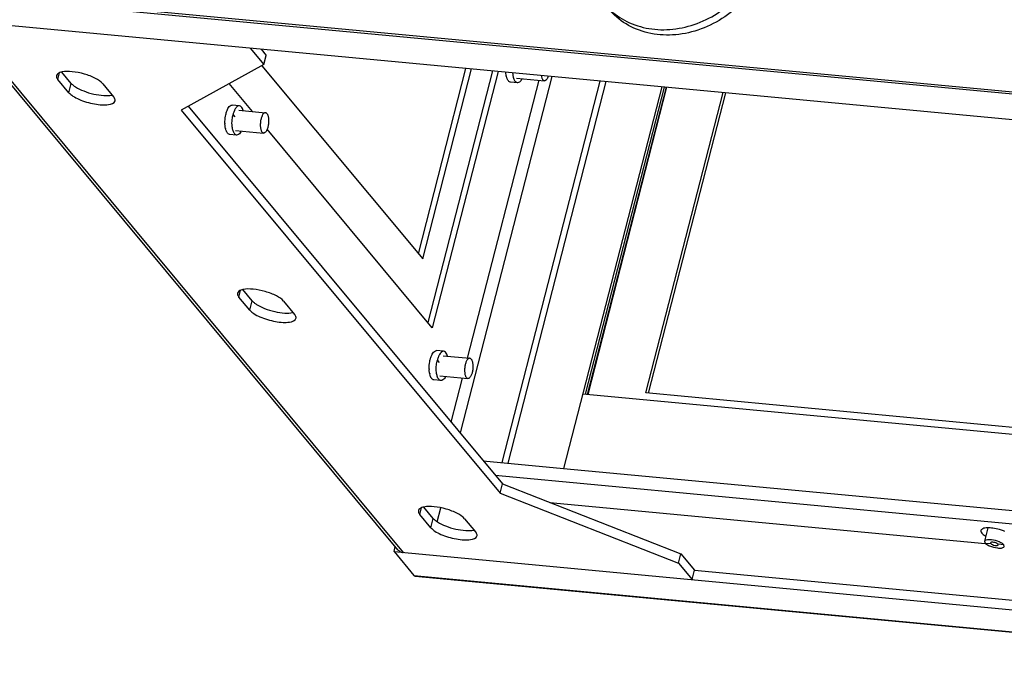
# Model space of a CAD drawing. Header units: millimetres. Extents: x -1 to 421, y -1 to 298.
# Tile 3 of 26: x 61 to 110, y 40 to 71. Entities that reach past the tile are written whole.
import ezdxf

# ---------------------------------------------------------------- set-up
doc = ezdxf.new("R2010")
doc.units = ezdxf.units.MM
doc.header["$LTSCALE"] = 23.1
doc.layers.get('0').update_dxf_attribs({"linetype": 'CONTINUOUS'})
for name, color, linetype in [('002___PRT_ALL_AXES', 7, 'CONTINUOUS'), ('02___PRT_ALL_AXES', 7, 'CONTINUOUS'), ('ROUNDS', 7, 'CONTINUOUS')]:
    doc.layers.add(name, color=color, linetype=linetype)

msp = doc.modelspace()

# ---------------------------------------------------------------- linework, layer by layer
at = {"color": 3, "linetype": 'CONTINUOUS'}
for p, q in [((56.9029, 72.4158), (149.2381, 63.7444)), ((57.0036, 72.2948), (149.3387, 63.6235)), ((150.4797, 62.2524), (58.1445, 70.9237)), ((79.9776, 45.0062), (58.4334, 70.8966)), ((72.743, 69.5527), (73.4141, 68.7462)), ((73.4141, 68.7462), (69.3763, 66.5232)), ((80.9798, 59.4921), (83.3123, 68.5602)), ((63.8735, 67.3745), (63.3366, 68.0197)), ((84.6155, 68.4378), (81.4496, 56.1298)), ((65.5264, 67.8141), (66.0633, 67.1689)), ((89.1578, 52.617), (93.0241, 67.6481)), ((93.1099, 67.6401), (89.2436, 52.6089)), ((92.2475, 52.6681), (96.0281, 67.366)), ((69.3763, 66.5232), (84.9801, 47.7715)), ((72.7325, 56.7284), (72.1956, 57.3736)), ((74.3854, 57.168), (74.9223, 56.5228)), ((84.1595, 49.3541), (88.0918, 48.9848)), ((84.9801, 47.7715), (93.7159, 44.3489)), ((81.5915, 46.0823), (81.0546, 46.7275)), ((83.2444, 46.5219), (83.7813, 45.8767)), ((108.8673, 46.0724), (108.6982, 45.415)), ((108.6982, 45.415), (108.7262, 45.3333)), ((79.7886, 44.9133), (172.1237, 36.242)), ((79.7886, 44.9133), (80.7618, 43.7439)), ((109.6666, 45.1658), (109.6386, 45.2476)), ((93.7159, 44.3489), (94.3871, 43.5424)), ((173.1673, 35.0303), (80.8322, 43.7016))]:
    msp.add_line(p, q, dxfattribs=at)
at = {"color": 9, "linetype": 'CONTINUOUS'}
for p, q in [((58.6007, 70.8809), (80.2448, 44.8705)), ((63.3366, 68.0197), (63.4192, 68.3409)), ((63.8735, 67.3745), (63.9907, 67.8301)), ((90.1582, 67.9173), (85.3546, 49.2419)), ((72.0113, 66.1864), (71.9107, 66.3073)), ((72.1956, 57.3736), (72.2782, 57.6948)), ((72.7325, 56.7284), (72.8497, 57.184)), ((82.0112, 54.1692), (81.9106, 54.2901)), ((88.0918, 48.9848), (159.533, 42.2756)), ((84.7484, 48.6464), (160.122, 41.5679)), ((81.0546, 46.7275), (81.1372, 47.0487)), ((81.5915, 46.0823), (81.7087, 46.5379)), ((108.7262, 45.3333), (108.9999, 45.3075)), ((109.6386, 45.2476), (109.3649, 45.2733)), ((80.7618, 43.7439), (173.0969, 35.0725))]:
    msp.add_line(p, q, dxfattribs=at)
at = {"color": 7, "linetype": 'CONTINUOUS'}
for p, q in [((73.2813, 69.5022), (73.5313, 69.2018)), ((73.4141, 68.7462), (73.5313, 69.2018)), ((73.3215, 68.6953), (81.194, 59.2347)), ((81.194, 59.2347), (83.586, 68.5345)), ((63.9907, 67.8301), (63.529, 68.3849)), ((84.8892, 68.4121), (81.6638, 55.8724)), ((87.5108, 68.1659), (83.0232, 50.7195)), ((83.39, 54.3858), (86.8872, 67.9821)), ((72.8595, 66.4528), (71.7249, 67.8162)), ((89.8686, 67.9445), (85.0649, 49.2691)), ((85.8343, 67.86), (85.4876, 67.8925)), ((92.8954, 67.6602), (88.0918, 48.9848)), ((89.2865, 52.6049), (93.1528, 67.636)), ((92.1188, 52.6801), (95.8994, 67.3781)), ((69.7166, 66.7106), (85.0973, 48.2271)), ((72.2196, 66.7338), (71.8729, 66.7664)), ((81.6638, 55.8724), (73.5808, 65.5859)), ((72.085, 65.3001), (71.7383, 65.3327)), ((72.8497, 57.184), (72.388, 57.7388)), ((82.2195, 54.7166), (81.8728, 54.7492)), ((82.0849, 53.283), (81.7382, 53.3155)), ((82.583, 51.2485), (83.1377, 53.405)), ((89.0291, 52.6291), (156.164, 46.3243)), ((128.1587, 49.2956), (92.1188, 52.6801)), ((84.9801, 47.7715), (85.0973, 48.2271)), ((85.0973, 48.2271), (93.8331, 44.8044)), ((87.4187, 47.3175), (108.7246, 45.3167)), ((81.7087, 46.5379), (81.247, 47.0927)), ((81.9051, 46.3723), (82.0801, 47.0526)), ((108.9887, 45.3403), (108.9999, 45.3075)), ((79.7886, 44.9133), (79.8515, 45.1578)), ((109.3761, 45.2406), (109.3649, 45.2733)), ((93.7159, 44.3489), (93.8331, 44.8044)), ((93.8331, 44.8044), (94.5042, 43.9979)), ((94.3871, 43.5424), (94.5042, 43.9979)), ((94.5042, 43.9979), (157.1042, 38.119))]:
    msp.add_line(p, q, dxfattribs=at)
for centre, radius, start, end in [((86.284, 68.4011), 1.0189, 191.31342, 192.10557), ((64.9222, 68.778), 1.3353, 233.95358, 236.97917), ((73.1074, 65.9107), 1.5965, 181.13391, 182.20609), ((72.5346, 65.8412), 1.0188, 191.31357, 192.10687), ((73.7811, 58.1319), 1.3353, 233.95358, 236.97917), ((83.1073, 53.8935), 1.5965, 181.1339, 182.206), ((82.5345, 53.824), 1.0188, 191.31356, 192.1068), ((82.6401, 47.4858), 1.3353, 233.95358, 236.97917)]:
    msp.add_arc(centre, radius, start, end, dxfattribs=at)
at = {"color": 3, "linetype": 'CONTINUOUS'}
for centre, start, end in [((108.9798, 44.3575), 65.60577, 66.84029), ((109.385, 46.2233), 245.60577, 246.84029)]:
    msp.add_arc(centre, 1.1214, start, end, dxfattribs=at)
at = {"color": 7, "linetype": 'CONTINUOUS'}
for points, knots in [([(98.1119, 74.0509), (98.0069, 73.6426), (97.6767, 72.84), (96.8933, 71.7932), (95.8731, 70.9549), (94.6943, 70.3907), (93.4461, 70.1451), (92.2238, 70.2422), (91.1258, 70.6807), (90.5351, 71.1864), (90.295, 71.4748)], [0, 0, 0, 0, 0.1272312, 0.2583579, 0.3908517, 0.5218294, 0.6488004, 0.7703696, 0.8867731, 1, 1, 1, 1]), ([(85.285, 68.2012), (85.2822, 68.2148), (85.2719, 68.2724), (85.2658, 68.3306), (85.2631, 68.375)], [0, 0, 0, 0, 0.2383409, 1, 1, 1, 1]), ([(85.3473, 68.013), (85.3409, 68.0252), (85.3149, 68.0811), (85.2978, 68.1407), (85.2878, 68.1874)], [0, 0, 0, 0, 0.2240753, 1, 1, 1, 1]), ([(85.4877, 67.8926), (85.4744, 67.8938), (85.412, 67.9114), (85.3704, 67.9688), (85.3473, 68.013)], [0, 0, 0, 0, 0.2117564, 1, 1, 1, 1]), ([(85.6345, 68.1548), (85.6314, 68.1695), (85.6196, 68.2315), (85.6128, 68.2944), (85.6099, 68.3425)], [0, 0, 0, 0, 0.2369774, 1, 1, 1, 1]), ([(85.8345, 67.86), (85.8122, 67.8621), (85.7486, 67.8894), (85.6767, 67.9983), (85.647, 68.0967), (85.6345, 68.1548)], [0, 0, 0, 0, 0.1790217, 0.524812, 1, 1, 1, 1]), ([(86.0596, 68.0562), (86.0443, 68.0259), (85.9963, 67.9404), (85.9023, 67.8537), (85.8345, 67.86)], [0, 0, 0, 0, 0.3323993, 1, 1, 1, 1]), ([(63.9907, 67.8301), (64.0001, 67.8188), (64.0442, 67.7703), (64.0952, 67.7283), (64.1364, 67.6983)], [0, 0, 0, 0, 0.2226324, 1, 1, 1, 1]), ([(64.1945, 67.6584), (64.3199, 67.5767), (64.613, 67.4384), (65.0812, 67.2974), (65.5478, 67.226), (65.8511, 67.23), (65.9818, 67.2567)], [0, 0, 0, 0, 0.241038, 0.5179157, 0.7851749, 1, 1, 1, 1]), ([(71.564, 66.3399), (71.5688, 66.3586), (71.5884, 66.4289), (71.6134, 66.4978), (71.6361, 66.5464)], [0, 0, 0, 0, 0.2645424, 1, 1, 1, 1]), ([(71.6361, 66.5464), (71.6518, 66.5801), (71.7006, 66.6737), (71.7998, 66.7732), (71.8728, 66.7664)], [0, 0, 0, 0, 0.3360948, 1, 1, 1, 1]), ([(72.2195, 66.7338), (72.1988, 66.7358), (72.1371, 66.7234), (72.0511, 66.6428), (72.0053, 66.5621), (71.9828, 66.5139)], [0, 0, 0, 0, 0.1835611, 0.5298467, 1, 1, 1, 1]), ([(72.4034, 66.5025), (72.394, 66.5347), (72.3627, 66.6266), (72.2866, 66.7276), (72.2195, 66.7338)], [0, 0, 0, 0, 0.332004, 1, 1, 1, 1]), ([(71.5112, 65.8791), (71.5089, 65.9961), (71.5217, 66.1518), (71.5545, 66.3032), (71.564, 66.3399)], [0, 0, 0, 0, 0.7556205, 1, 1, 1, 1]), ([(71.8852, 65.595), (71.8776, 65.6303), (71.8529, 65.786), (71.8547, 65.9453), (71.8676, 66.0659)], [0, 0, 0, 0, 0.2295548, 1, 1, 1, 1]), ([(71.9828, 66.5139), (71.9756, 66.4984), (71.9467, 66.4314), (71.9246, 66.3615), (71.9107, 66.3073)], [0, 0, 0, 0, 0.2339543, 1, 1, 1, 1]), ([(71.5356, 65.6414), (71.5323, 65.6576), (71.5203, 65.7263), (71.5141, 65.796), (71.5121, 65.8492)], [0, 0, 0, 0, 0.2368346, 1, 1, 1, 1]), ([(71.5979, 65.4532), (71.5915, 65.4654), (71.5655, 65.5212), (71.5485, 65.5809), (71.5385, 65.6275)], [0, 0, 0, 0, 0.2240772, 1, 1, 1, 1]), ([(72.0851, 65.3002), (72.0628, 65.3022), (71.9993, 65.3296), (71.9273, 65.4385), (71.8976, 65.5369), (71.8852, 65.595)], [0, 0, 0, 0, 0.1790217, 0.524812, 1, 1, 1, 1]), ([(71.7384, 65.3327), (71.725, 65.334), (71.6626, 65.3515), (71.6211, 65.409), (71.5979, 65.4532)], [0, 0, 0, 0, 0.2117567, 1, 1, 1, 1]), ([(72.3102, 65.4963), (72.295, 65.466), (72.2469, 65.3805), (72.1529, 65.2938), (72.0851, 65.3002)], [0, 0, 0, 0, 0.3323993, 1, 1, 1, 1]), ([(72.8497, 57.184), (72.859, 57.1727), (72.9032, 57.1242), (72.9542, 57.0822), (72.9954, 57.0522)], [0, 0, 0, 0, 0.2226324, 1, 1, 1, 1]), ([(73.0534, 57.0122), (73.1789, 56.9306), (73.472, 56.7923), (73.9401, 56.6512), (74.4068, 56.5799), (74.7101, 56.5839), (74.8408, 56.6106)], [0, 0, 0, 0, 0.241038, 0.5179157, 0.7851749, 1, 1, 1, 1]), ([(81.5639, 54.3227), (81.5687, 54.3414), (81.5883, 54.4117), (81.6133, 54.4806), (81.636, 54.5293)], [0, 0, 0, 0, 0.2645423, 1, 1, 1, 1]), ([(81.636, 54.5293), (81.6517, 54.5629), (81.7005, 54.6565), (81.7997, 54.756), (81.8727, 54.7492)], [0, 0, 0, 0, 0.3360949, 1, 1, 1, 1]), ([(81.9827, 54.4967), (81.9755, 54.4812), (81.9466, 54.4142), (81.9245, 54.3443), (81.9106, 54.2901)], [0, 0, 0, 0, 0.2339543, 1, 1, 1, 1]), ([(82.2194, 54.7166), (82.1987, 54.7186), (82.137, 54.7062), (82.051, 54.6256), (82.0052, 54.5449), (81.9827, 54.4967)], [0, 0, 0, 0, 0.1835611, 0.5298467, 1, 1, 1, 1]), ([(82.4033, 54.4853), (82.3939, 54.5175), (82.3626, 54.6095), (82.2865, 54.7104), (82.2194, 54.7166)], [0, 0, 0, 0, 0.332004, 1, 1, 1, 1]), ([(81.5111, 53.8619), (81.5088, 53.9789), (81.5216, 54.1346), (81.5544, 54.2861), (81.5639, 54.3227)], [0, 0, 0, 0, 0.7556205, 1, 1, 1, 1]), ([(81.8851, 53.5778), (81.8775, 53.6131), (81.8528, 53.7688), (81.8546, 53.9281), (81.8675, 54.0487)], [0, 0, 0, 0, 0.2295548, 1, 1, 1, 1]), ([(81.5355, 53.6242), (81.5323, 53.6404), (81.5202, 53.7091), (81.514, 53.7788), (81.512, 53.832)], [0, 0, 0, 0, 0.2368345, 1, 1, 1, 1]), ([(81.5978, 53.436), (81.5914, 53.4482), (81.5654, 53.504), (81.5484, 53.5637), (81.5384, 53.6103)], [0, 0, 0, 0, 0.2240771, 1, 1, 1, 1]), ([(82.085, 53.283), (82.0627, 53.2851), (81.9992, 53.3124), (81.9272, 53.4213), (81.8975, 53.5197), (81.8851, 53.5778)], [0, 0, 0, 0, 0.1790217, 0.524812, 1, 1, 1, 1]), ([(81.7383, 53.3155), (81.7249, 53.3168), (81.6625, 53.3343), (81.621, 53.3918), (81.5978, 53.436)], [0, 0, 0, 0, 0.2117567, 1, 1, 1, 1]), ([(82.3101, 53.4791), (82.2949, 53.4489), (82.2468, 53.3633), (82.1528, 53.2766), (82.085, 53.283)], [0, 0, 0, 0, 0.3323993, 1, 1, 1, 1]), ([(81.7087, 46.5379), (81.718, 46.5266), (81.7622, 46.4781), (81.8132, 46.4361), (81.8543, 46.4061)], [0, 0, 0, 0, 0.2226324, 1, 1, 1, 1]), ([(81.9124, 46.3661), (82.0378, 46.2845), (82.331, 46.1462), (82.7991, 46.0051), (83.2658, 45.9338), (83.5691, 45.9378), (83.6997, 45.9645)], [0, 0, 0, 0, 0.241038, 0.5179157, 0.7851749, 1, 1, 1, 1]), ([(109.1576, 45.3652), (109.1197, 45.372), (109.0671, 45.3797), (108.9938, 45.3601), (108.9887, 45.3403)], [0, 0, 0, 0, 0.6530488, 1, 1, 1, 1]), ([(109.3177, 45.31), (109.3065, 45.3164), (109.2557, 45.3415), (109.2006, 45.3575), (109.1576, 45.3652)], [0, 0, 0, 0, 0.2273, 1, 1, 1, 1]), ([(108.9999, 45.3075), (109.0208, 45.2825), (109.0915, 45.2454), (109.1642, 45.2233), (109.2072, 45.2156)], [0, 0, 0, 0, 0.4273572, 1, 1, 1, 1]), ([(109.2072, 45.2156), (109.2451, 45.2088), (109.2977, 45.2011), (109.371, 45.2207), (109.3761, 45.2406)], [0, 0, 0, 0, 0.6530488, 1, 1, 1, 1]), ([(109.3649, 45.2733), (109.3622, 45.2765), (109.3483, 45.2909), (109.3314, 45.3021), (109.3177, 45.31)], [0, 0, 0, 0, 0.2091268, 1, 1, 1, 1])]:
    msp.add_open_spline(points, degree=3, knots=knots, dxfattribs=at)
at = {"color": 3, "linetype": 'CONTINUOUS'}
for points, knots in [([(63.2693, 68.2156), (63.2655, 68.201), (63.2599, 68.1291), (63.3011, 68.0625), (63.3366, 68.0197)], [0, 0, 0, 0, 0.213079, 1, 1, 1, 1]), ([(63.5353, 68.3874), (63.5005, 68.3803), (63.3991, 68.3549), (63.2872, 68.2857), (63.2693, 68.2156)], [0, 0, 0, 0, 0.3294155, 1, 1, 1, 1]), ([(65.5264, 67.8141), (65.4343, 67.9248), (65.136, 68.1098), (64.6277, 68.3028), (64.0715, 68.4128), (63.6966, 68.4204), (63.5353, 68.3874)], [0, 0, 0, 0, 0.2030983, 0.4798768, 0.76787, 1, 1, 1, 1]), ([(63.8735, 67.3745), (63.9282, 67.3088), (64.0874, 67.1856), (64.3785, 67.0351), (64.7341, 66.9071), (65.1115, 66.8156), (65.4822, 66.7729), (65.8121, 66.7756), (66.1005, 66.8548), (66.1307, 66.973)], [0, 0, 0, 0, 0.1049718, 0.2428823, 0.4020609, 0.5670015, 0.7212619, 0.8501466, 1, 1, 1, 1]), ([(66.1307, 66.973), (66.1344, 66.9876), (66.14, 67.0596), (66.0989, 67.1261), (66.0633, 67.1689)], [0, 0, 0, 0, 0.213079, 1, 1, 1, 1]), ([(72.1283, 57.5695), (72.1245, 57.5549), (72.1189, 57.483), (72.16, 57.4164), (72.1956, 57.3736)], [0, 0, 0, 0, 0.213079, 1, 1, 1, 1]), ([(72.3943, 57.7413), (72.3595, 57.7342), (72.2581, 57.7087), (72.1462, 57.6396), (72.1283, 57.5695)], [0, 0, 0, 0, 0.3294155, 1, 1, 1, 1]), ([(74.3854, 57.168), (74.2933, 57.2787), (73.9949, 57.4637), (73.4867, 57.6567), (72.9305, 57.7667), (72.5555, 57.7743), (72.3943, 57.7413)], [0, 0, 0, 0, 0.2030983, 0.4798768, 0.76787, 1, 1, 1, 1]), ([(72.7325, 56.7284), (72.7872, 56.6627), (72.9464, 56.5395), (73.2374, 56.389), (73.5931, 56.2609), (73.9705, 56.1695), (74.3412, 56.1268), (74.6711, 56.1295), (74.9594, 56.2087), (74.9897, 56.3269)], [0, 0, 0, 0, 0.1049718, 0.2428823, 0.4020609, 0.5670015, 0.7212619, 0.8501466, 1, 1, 1, 1]), ([(74.9897, 56.3269), (74.9934, 56.3415), (74.999, 56.4135), (74.9579, 56.48), (74.9223, 56.5228)], [0, 0, 0, 0, 0.213079, 1, 1, 1, 1]), ([(80.9872, 46.9234), (80.9835, 46.9088), (80.9779, 46.8369), (81.019, 46.7703), (81.0546, 46.7275)], [0, 0, 0, 0, 0.213079, 1, 1, 1, 1]), ([(81.2533, 47.0952), (81.2185, 47.0881), (81.1171, 47.0626), (81.0052, 46.9935), (80.9872, 46.9234)], [0, 0, 0, 0, 0.3294155, 1, 1, 1, 1]), ([(83.2444, 46.5219), (83.1523, 46.6326), (82.8539, 46.8176), (82.3456, 47.0106), (81.7895, 47.1206), (81.4145, 47.1282), (81.2533, 47.0952)], [0, 0, 0, 0, 0.2030983, 0.4798768, 0.76787, 1, 1, 1, 1]), ([(81.5915, 46.0823), (81.6462, 46.0166), (81.8053, 45.8934), (82.0964, 45.7429), (82.4521, 45.6148), (82.8294, 45.5234), (83.2002, 45.4807), (83.5301, 45.4833), (83.8184, 45.5626), (83.8486, 45.6808)], [0, 0, 0, 0, 0.1049718, 0.2428823, 0.4020609, 0.5670015, 0.7212619, 0.8501466, 1, 1, 1, 1]), ([(83.8486, 45.6808), (83.8524, 45.6954), (83.858, 45.7674), (83.8168, 45.8339), (83.7813, 45.8767)], [0, 0, 0, 0, 0.213079, 1, 1, 1, 1]), ([(108.9173, 45.4965), (108.8662, 45.4961), (108.7874, 45.4938), (108.7056, 45.444), (108.6982, 45.415)], [0, 0, 0, 0, 0.630432, 1, 1, 1, 1]), ([(108.7262, 45.3333), (108.7329, 45.3252), (108.7678, 45.2892), (108.8099, 45.2612), (108.8442, 45.2415)], [0, 0, 0, 0, 0.2091268, 1, 1, 1, 1]), ([(109.4208, 45.3886), (109.2991, 45.4407), (109.1293, 45.4854), (108.9572, 45.4968), (108.9173, 45.4965)], [0, 0, 0, 0, 0.7685787, 1, 1, 1, 1]), ([(109.6386, 45.2476), (109.6319, 45.2556), (109.5971, 45.2916), (109.5549, 45.3196), (109.5206, 45.3393)], [0, 0, 0, 0, 0.2091268, 1, 1, 1, 1]), ([(79.9774, 45.0065), (80.0253, 44.9488), (80.1186, 44.891), (80.2185, 44.873), (80.2448, 44.8705)], [0, 0, 0, 0, 0.7397547, 1, 1, 1, 1]), ([(108.944, 45.1922), (109.0657, 45.1402), (109.2355, 45.0955), (109.4076, 45.084), (109.4475, 45.0843)], [0, 0, 0, 0, 0.7685787, 1, 1, 1, 1]), ([(109.4475, 45.0843), (109.4986, 45.0847), (109.5774, 45.087), (109.6592, 45.1368), (109.6666, 45.1658)], [0, 0, 0, 0, 0.630432, 1, 1, 1, 1]), ([(80.8322, 43.7016), (80.8124, 43.7035), (80.7857, 43.7176), (80.7668, 43.7378), (80.7618, 43.7439)], [0, 0, 0, 0, 0.716131, 1, 1, 1, 1])]:
    msp.add_open_spline(points, degree=3, knots=knots, dxfattribs=at)
at = {"color": 7, "linetype": 'CONTINUOUS'}
for points in [[(71.8676, 66.0659), (71.8762, 66.1472), (71.8903, 66.2282), (71.9107, 66.3073)], [(81.8675, 54.0487), (81.8761, 54.13), (81.8902, 54.211), (81.9106, 54.2901)]]:
    msp.add_open_spline(points, degree=3, dxfattribs=at)
at = {"color": 3, "linetype": 'CONTINUOUS'}
for points in [[(109.5206, 45.3393), (109.4954, 45.3538), (109.4694, 45.3668), (109.4429, 45.3788)], [(108.8442, 45.2415), (108.8694, 45.2271), (108.8954, 45.214), (108.9219, 45.202)]]:
    msp.add_open_spline(points, degree=3, dxfattribs=at)
at = {"layer": '002___PRT_ALL_AXES', "color": 7, "linetype": 'CONTINUOUS'}
for p, q in [((85.7819, 68.0859), (87.1505, 67.9573)), ((72.199, 66.5148), (73.4946, 66.3931)), ((72.0325, 65.526), (73.4011, 65.3975)), ((82.1989, 54.4976), (83.4945, 54.3759)), ((82.0324, 53.5088), (83.401, 53.3803))]:
    msp.add_line(p, q, dxfattribs=at)
for points, knots in [([(87.0026, 68.2133), (87.0088, 68.1706), (87.0219, 68.1103), (87.0521, 68.0397), (87.0703, 68.0114), (87.0801, 67.9996)], [0, 0, 0, 0, 0.5641845, 0.7990774, 1, 1, 1, 1]), ([(87.1505, 67.9573), (87.1377, 67.9586), (87.1103, 67.9684), (87.0897, 67.9881), (87.0801, 67.9996)], [0, 0, 0, 0, 0.4626075, 1, 1, 1, 1]), ([(87.3433, 68.1807), (87.3319, 68.1477), (87.3074, 68.0885), (87.2667, 68.0237), (87.2305, 67.9868), (87.2042, 67.9684), (87.1774, 67.9579), (87.1591, 67.9565), (87.1505, 67.9573)], [0, 0, 0, 0, 0.334831, 0.6117161, 0.7270429, 0.8279422, 0.9172748, 1, 1, 1, 1]), ([(73.4947, 66.3931), (73.483, 66.3942), (73.4573, 66.3907), (73.4212, 66.37), (73.3867, 66.3359), (73.3544, 66.2892), (73.3247, 66.2313), (73.2986, 66.1636), (73.2768, 66.0881), (73.2541, 65.9788), (73.2401, 65.8393), (73.2449, 65.7021), (73.2613, 65.6015), (73.2787, 65.5372), (73.3009, 65.4832), (73.3202, 65.4525), (73.3307, 65.4398)], [0, 0, 0, 0, 0.0330181, 0.0705681, 0.1154235, 0.1685755, 0.2298403, 0.2983028, 0.3725737, 0.4509484, 0.6122022, 0.7662712, 0.8359951, 0.8987628, 0.9535487, 1, 1, 1, 1]), ([(73.5651, 66.3509), (73.5756, 66.3382), (73.5949, 66.3075), (73.6171, 66.2534), (73.6345, 66.1891), (73.6509, 66.0885), (73.6557, 65.9513), (73.6417, 65.8118), (73.619, 65.7026), (73.5972, 65.6271), (73.5711, 65.5594), (73.5414, 65.5014), (73.5091, 65.4548), (73.4746, 65.4206), (73.4385, 65.3999), (73.4128, 65.3964), (73.4011, 65.3975)], [0, 0, 0, 0, 0.0464513, 0.1012372, 0.1640049, 0.2337288, 0.3877978, 0.5490516, 0.6274263, 0.7016972, 0.7701597, 0.8314245, 0.8845765, 0.9294319, 0.9669819, 1, 1, 1, 1]), ([(73.5651, 66.3509), (73.5555, 66.3624), (73.5348, 66.382), (73.5075, 66.3919), (73.4947, 66.3931)], [0, 0, 0, 0, 0.5373925, 1, 1, 1, 1]), ([(73.4011, 65.3975), (73.3883, 65.3987), (73.361, 65.4086), (73.3403, 65.4283), (73.3307, 65.4398)], [0, 0, 0, 0, 0.4626075, 1, 1, 1, 1]), ([(83.4946, 54.3759), (83.4829, 54.377), (83.4572, 54.3735), (83.4211, 54.3528), (83.3866, 54.3187), (83.3543, 54.272), (83.3246, 54.2141), (83.2985, 54.1464), (83.2767, 54.0709), (83.254, 53.9617), (83.24, 53.8221), (83.2448, 53.6849), (83.2612, 53.5844), (83.2786, 53.52), (83.3008, 53.466), (83.3201, 53.4353), (83.3306, 53.4226)], [0, 0, 0, 0, 0.0330181, 0.0705681, 0.1154235, 0.1685755, 0.2298403, 0.2983028, 0.3725737, 0.4509484, 0.6122022, 0.7662712, 0.8359951, 0.8987628, 0.9535487, 1, 1, 1, 1]), ([(83.565, 54.3337), (83.5755, 54.321), (83.5948, 54.2903), (83.617, 54.2363), (83.6344, 54.1719), (83.6508, 54.0714), (83.6556, 53.9341), (83.6416, 53.7946), (83.6189, 53.6854), (83.5971, 53.6099), (83.571, 53.5422), (83.5413, 53.4842), (83.509, 53.4376), (83.4745, 53.4034), (83.4384, 53.3827), (83.4127, 53.3792), (83.401, 53.3803)], [0, 0, 0, 0, 0.0464513, 0.1012372, 0.1640049, 0.2337288, 0.3877978, 0.5490516, 0.6274263, 0.7016972, 0.7701597, 0.8314245, 0.8845765, 0.9294319, 0.9669819, 1, 1, 1, 1]), ([(83.565, 54.3337), (83.5554, 54.3452), (83.5347, 54.3648), (83.5074, 54.3747), (83.4946, 54.3759)], [0, 0, 0, 0, 0.5373925, 1, 1, 1, 1]), ([(83.401, 53.3803), (83.3882, 53.3815), (83.3609, 53.3914), (83.3402, 53.4111), (83.3306, 53.4226)], [0, 0, 0, 0, 0.4626075, 1, 1, 1, 1])]:
    msp.add_open_spline(points, degree=3, knots=knots, dxfattribs=at)
at = {"layer": '02___PRT_ALL_AXES', "color": 7, "linetype": 'CONTINUOUS'}
for points, knots in [([(108.5247, 45.9451), (108.5223, 45.9353), (108.5185, 45.8874), (108.5459, 45.843), (108.5697, 45.8145)], [0, 0, 0, 0, 0.213079, 1, 1, 1, 1]), ([(109.4321, 45.9911), (109.3274, 46.0212), (109.1268, 46.0656), (108.8494, 46.0811), (108.643, 46.0615), (108.5353, 45.9865), (108.5247, 45.9451)], [0, 0, 0, 0, 0.3421213, 0.6440701, 0.8656514, 1, 1, 1, 1]), ([(108.5697, 45.8145), (108.5803, 45.8017), (108.6356, 45.7445), (108.7026, 45.6998), (108.757, 45.6685)], [0, 0, 0, 0, 0.209678, 1, 1, 1, 1]), ([(109.6862, 45.9008), (109.6662, 45.9094), (109.583, 45.9435), (109.4976, 45.9722), (109.4321, 45.9911)], [0, 0, 0, 0, 0.2416068, 1, 1, 1, 1])]:
    msp.add_open_spline(points, degree=3, knots=knots, dxfattribs=at)
at = {"layer": 'ROUNDS', "color": 9, "linetype": 'CONTINUOUS'}
msp.add_open_spline([(90.3064, 71.4878), (90.5655, 71.2334), (91.1807, 70.7997), (92.2736, 70.4567), (93.462, 70.4316), (94.658, 70.7216), (95.7772, 71.302), (96.7406, 72.1307), (97.4795, 73.1475), (97.7928, 73.9202), (97.8938, 74.313)], degree=3, knots=[0, 0, 0, 0, 0.1134009, 0.2304999, 0.3527596, 0.4800585, 0.6108937, 0.7428767, 0.8733446, 1, 1, 1, 1], dxfattribs=at)

doc.saveas('drawing.dxf')
